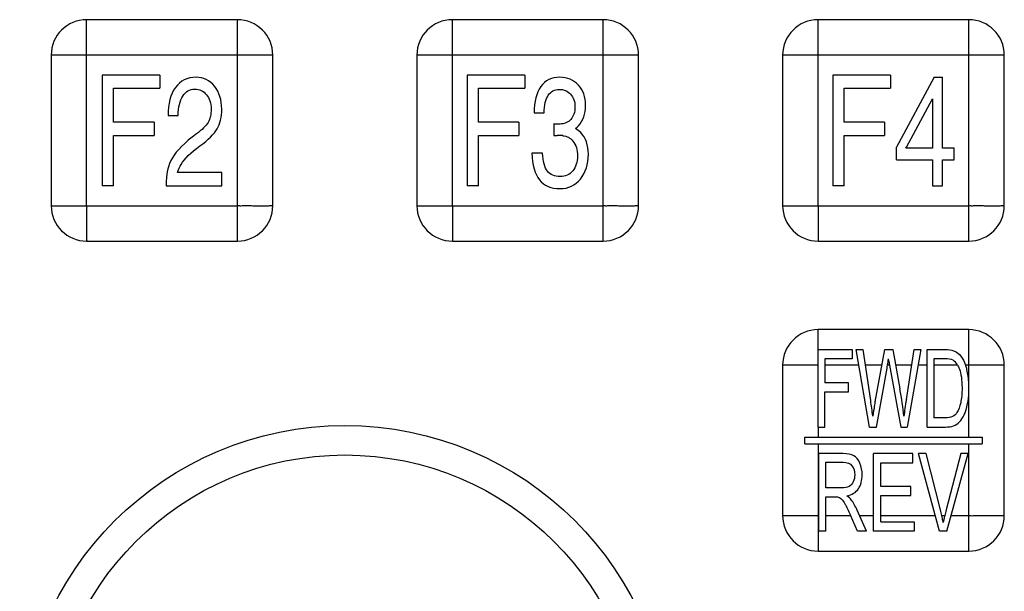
# Model space of a CAD drawing. Header units: millimetres. Extents: x 0 to 2500, y 0 to 2200.
# Tile 39 of 67: x 1816 to 1860, y 1126 to 1152. Entities that reach past the tile are written whole.
import ezdxf

# ---------------------------------------------------------------- set-up
doc = ezdxf.new("R2010")
doc.units = ezdxf.units.MM
doc.header["$LTSCALE"] = 143.407407
doc.layers.add('00_COMPONENTS', color=7, linetype='CONTINUOUS')

msp = doc.modelspace()

# ---------------------------------------------------------------- linework, layer by layer
at = {"layer": '00_COMPONENTS', "color": 7, "linetype": 'CONTINUOUS'}
for p, q in [((1818.587, 1143.358), (1818.587, 1151.759)), ((1825.387, 1151.758), (1818.587, 1151.758)), ((1835.087, 1143.358), (1835.087, 1151.759)), ((1841.887, 1151.758), (1835.087, 1151.758)), ((1851.587, 1143.358), (1851.587, 1151.759)), ((1858.387, 1151.758), (1851.587, 1151.758)), ((1816.987, 1150.158), (1816.987, 1143.358)), ((1826.987, 1150.158), (1818.587, 1150.158)), ((1825.387, 1141.758), (1825.387, 1150.158)), ((1826.987, 1143.358), (1826.987, 1150.158)), ((1833.487, 1150.158), (1833.487, 1143.358)), ((1843.487, 1150.158), (1835.087, 1150.158)), ((1841.887, 1141.758), (1841.887, 1150.158)), ((1843.487, 1143.358), (1843.487, 1150.158)), ((1849.987, 1150.158), (1849.987, 1143.358)), ((1859.987, 1150.158), (1851.587, 1150.158)), ((1858.387, 1141.758), (1858.387, 1150.158)), ((1859.987, 1143.358), (1859.987, 1150.158)), ((1821.887, 1149.258), (1819.29, 1149.258)), ((1819.29, 1149.258), (1819.29, 1144.258)), ((1821.887, 1149.258), (1821.887, 1148.66)), ((1838.349, 1149.258), (1835.752, 1149.258)), ((1835.752, 1149.258), (1835.752, 1144.258)), ((1838.349, 1149.258), (1838.349, 1148.66)), ((1854.847, 1149.258), (1852.25, 1149.258)), ((1852.25, 1149.258), (1852.25, 1144.258)), ((1854.847, 1149.258), (1854.847, 1148.66)), ((1856.821, 1149.156), (1855.122, 1146.003)), ((1856.821, 1149.156), (1857.204, 1149.156)), ((1857.204, 1145.956), (1857.204, 1149.156)), ((1819.798, 1148.66), (1821.887, 1148.66)), ((1819.798, 1147.132), (1819.798, 1148.66)), ((1836.26, 1148.66), (1838.349, 1148.66)), ((1836.26, 1147.132), (1836.26, 1148.66)), ((1852.757, 1148.66), (1854.847, 1148.66)), ((1852.757, 1147.132), (1852.757, 1148.66)), ((1855.571, 1146), (1856.742, 1148.187)), ((1856.742, 1148.187), (1856.742, 1145.956)), ((1822.268, 1147.425), (1822.714, 1147.425)), ((1838.775, 1147.547), (1839.222, 1147.547)), ((1821.627, 1147.132), (1819.798, 1147.132)), ((1821.627, 1147.132), (1821.627, 1146.534)), ((1838.089, 1147.132), (1836.26, 1147.132)), ((1838.089, 1147.132), (1838.089, 1146.534)), ((1839.665, 1147.054), (1839.665, 1146.52)), ((1854.586, 1147.132), (1852.757, 1147.132)), ((1854.586, 1147.132), (1854.586, 1146.534)), ((1819.798, 1146.534), (1821.627, 1146.534)), ((1819.798, 1144.258), (1819.798, 1146.534)), ((1836.26, 1146.534), (1838.089, 1146.534)), ((1836.26, 1144.258), (1836.26, 1146.534)), ((1852.757, 1146.534), (1854.586, 1146.534)), ((1852.757, 1144.258), (1852.757, 1146.534)), ((1839.153, 1145.734), (1838.673, 1145.734)), ((1855.122, 1145.432), (1855.122, 1146.003)), ((1855.546, 1145.956), (1855.571, 1146)), ((1856.742, 1145.956), (1855.546, 1145.956)), ((1857.724, 1145.956), (1857.204, 1145.956)), ((1857.724, 1145.432), (1857.724, 1145.956)), ((1855.122, 1145.432), (1856.742, 1145.432)), ((1856.742, 1145.432), (1856.742, 1144.258)), ((1857.204, 1145.432), (1857.724, 1145.432)), ((1857.204, 1144.258), (1857.204, 1145.432)), ((1824.683, 1144.854), (1822.688, 1144.854)), ((1824.683, 1144.258), (1824.683, 1144.854)), ((1819.798, 1144.258), (1819.29, 1144.258)), ((1822.168, 1144.258), (1824.683, 1144.258)), ((1836.26, 1144.258), (1835.752, 1144.258)), ((1852.757, 1144.258), (1852.25, 1144.258)), ((1856.742, 1144.258), (1857.204, 1144.258)), ((1816.986, 1143.358), (1825.387, 1143.358)), ((1833.486, 1143.358), (1841.887, 1143.358)), ((1849.986, 1143.358), (1858.387, 1143.358)), ((1818.587, 1141.758), (1825.387, 1141.758)), ((1835.087, 1141.758), (1841.887, 1141.758)), ((1851.587, 1141.758), (1858.387, 1141.758)), ((1858.387, 1137.758), (1851.587, 1137.758)), ((1851.584, 1136.858), (1853.118, 1136.858)), ((1851.584, 1133.358), (1851.584, 1136.858)), ((1853.118, 1136.858), (1853.118, 1136.445)), ((1853.303, 1136.858), (1853.612, 1136.858)), ((1853.907, 1133.358), (1853.303, 1136.858)), ((1853.612, 1136.858), (1853.958, 1134.564)), ((1854.157, 1134.495), (1854.59, 1136.858)), ((1854.59, 1136.858), (1854.953, 1136.858)), ((1854.953, 1136.858), (1855.279, 1135.087)), ((1855.569, 1134.609), (1855.926, 1136.858)), ((1856.228, 1136.858), (1855.605, 1133.358)), ((1855.926, 1136.858), (1856.228, 1136.858)), ((1856.509, 1136.858), (1857.293, 1136.858)), ((1856.509, 1133.358), (1856.509, 1136.858)), ((1853.118, 1136.445), (1851.885, 1136.445)), ((1851.885, 1136.445), (1851.885, 1135.361)), ((1857.288, 1136.445), (1856.81, 1136.445)), ((1856.81, 1136.445), (1856.81, 1133.771)), ((1849.987, 1136.158), (1849.987, 1129.358)), ((1853.424, 1136.158), (1851.885, 1136.158)), ((1854.461, 1136.158), (1853.718, 1136.158)), ((1854.214, 1133.358), (1854.697, 1136.025)), ((1854.811, 1136.158), (1854.72, 1136.158)), ((1854.811, 1136.158), (1855.314, 1133.358)), ((1855.815, 1136.158), (1855.082, 1136.158)), ((1856.509, 1136.158), (1856.104, 1136.158)), ((1857.875, 1136.158), (1856.81, 1136.158)), ((1859.987, 1136.158), (1858.241, 1136.158)), ((1858.387, 1135.297), (1858.387, 1136.158)), ((1859.987, 1129.358), (1859.987, 1136.158)), ((1852.952, 1135.361), (1851.885, 1135.361)), ((1852.952, 1134.948), (1852.952, 1135.361)), ((1851.885, 1134.948), (1852.952, 1134.948)), ((1851.885, 1133.358), (1851.885, 1134.948)), ((1858.387, 1132.908), (1858.387, 1134.948)), ((1857.296, 1133.771), (1856.81, 1133.771)), ((1851.585, 1133.358), (1851.885, 1133.358)), ((1851.585, 1133.358), (1851.587, 1132.908)), ((1853.907, 1133.358), (1854.214, 1133.358)), ((1855.314, 1133.358), (1855.605, 1133.358)), ((1856.509, 1133.358), (1857.33, 1133.358)), ((1850.987, 1132.908), (1858.987, 1132.908)), ((1850.987, 1132.608), (1850.987, 1132.908)), ((1858.987, 1132.908), (1858.987, 1132.608)), ((1850.987, 1132.608), (1858.987, 1132.608)), ((1851.587, 1132.608), (1851.587, 1129.358)), ((1858.387, 1127.758), (1858.387, 1132.608)), ((1852.702, 1132.158), (1851.616, 1132.158)), ((1851.616, 1128.658), (1851.616, 1132.158)), ((1855.861, 1132.158), (1854.089, 1132.158)), ((1854.089, 1128.658), (1854.089, 1132.158)), ((1855.861, 1131.745), (1855.861, 1132.158)), ((1856.468, 1132.158), (1856.117, 1132.158)), ((1857.066, 1128.658), (1856.117, 1132.158)), ((1857.104, 1129.616), (1856.468, 1132.158)), ((1858.027, 1132.158), (1857.365, 1129.616)), ((1857.398, 1128.658), (1858.358, 1132.158)), ((1858.358, 1132.158), (1858.027, 1132.158)), ((1851.94, 1131.772), (1852.716, 1131.772)), ((1851.94, 1130.614), (1851.94, 1131.772)), ((1854.414, 1131.745), (1855.861, 1131.745)), ((1854.414, 1130.673), (1854.414, 1131.745)), ((1852.637, 1130.614), (1851.94, 1130.614)), ((1855.769, 1130.673), (1854.414, 1130.673)), ((1855.769, 1130.263), (1855.769, 1130.673)), ((1851.94, 1130.213), (1852.316, 1130.213)), ((1851.94, 1128.658), (1851.94, 1130.213)), ((1854.414, 1130.263), (1855.769, 1130.263)), ((1854.414, 1129.071), (1854.414, 1130.263)), ((1849.986, 1129.358), (1851.616, 1129.358)), ((1851.94, 1129.358), (1853.056, 1129.358)), ((1853.368, 1128.658), (1853.043, 1129.386)), ((1853.775, 1128.658), (1853.349, 1129.611)), ((1853.462, 1129.358), (1854.089, 1129.358)), ((1854.414, 1129.358), (1856.876, 1129.358)), ((1857.166, 1129.358), (1857.301, 1129.358)), ((1857.59, 1129.358), (1858.387, 1129.358)), ((1851.587, 1129.027), (1851.587, 1128.987)), ((1851.587, 1128.987), (1851.587, 1127.758)), ((1854.414, 1129.071), (1855.918, 1129.071)), ((1855.918, 1129.071), (1855.918, 1128.658)), ((1851.94, 1128.658), (1851.616, 1128.658)), ((1853.775, 1128.658), (1853.368, 1128.658)), ((1855.918, 1128.658), (1854.089, 1128.658)), ((1857.398, 1128.658), (1857.066, 1128.658)), ((1851.587, 1127.758), (1858.387, 1127.758))]:
    msp.add_line(p, q, dxfattribs=at)
for radius in [14.671, 13.339]:
    msp.add_circle((1830.237, 1118.758), radius, dxfattribs=at)
for centre, radius, start, end in [((1818.588, 1150.157), 1.601, 90.0355, 179.968), ((1825.386, 1150.157), 1.601, 0.0355, 89.968), ((1835.088, 1150.157), 1.601, 90.0355, 179.968), ((1841.886, 1150.157), 1.601, 0.0355, 89.968), ((1851.588, 1150.157), 1.601, 90.0355, 179.968), ((1858.386, 1150.157), 1.601, 0.0355, 89.968), ((1840.079, 1147.606), 0.946, 306.5907, 317.516), ((1839.815, 1143.656), 2.875, 84.9978, 89.9314), ((1818.588, 1143.359), 1.601, 180.0355, 269.968), ((1825.386, 1143.359), 1.601, 270.0355, 359.968), ((1835.088, 1143.359), 1.601, 180.0355, 269.968), ((1841.886, 1143.359), 1.601, 270.0355, 359.968), ((1851.588, 1143.359), 1.601, 180.0355, 269.968), ((1858.386, 1143.359), 1.601, 270.0355, 359.968), ((1851.588, 1136.157), 1.601, 90.0355, 179.968), ((1858.386, 1136.157), 1.601, 0.0355, 89.968), ((1831.678, 1139.941), 23.35, 350.6777, 351.3669), ((1845.058, 1137.751), 9.792, 349.8507, 350.6416), ((1896.79, 1143.755), 42.661, 190.0776, 190.2569), ((1856.488, 1135.539), 1.86, 18.4077, 19.4506), ((1856.27, 1135.47), 2.088, 13.5348, 18.3319), ((1853.965, 1135.129), 4.425, 359.9815, 2.1754), ((1853.511, 1135.125), 4.879, 357.9282, 0.0296), ((1831.693, 1131.208), 22.517, 6.7315, 8.5704), ((1851.588, 1129.359), 1.601, 180.0355, 269.968), ((1845.347, 1126.671), 12.12, 13.4309, 14.0595), ((1845.456, 1126.697), 12.008, 12.8028, 13.4309), ((1845.571, 1126.723), 11.89, 12.1656, 12.8028), ((1845.719, 1126.755), 11.739, 11.2366, 12.1663), ((1864.866, 1127.567), 7.775, 166.9064, 169.0596), ((1866.038, 1127.302), 8.975, 166.7539, 166.9498), ((1867.416, 1126.971), 10.393, 165.2577, 166.7202), ((1858.386, 1129.359), 1.601, 270.0355, 359.968)]:
    msp.add_arc(centre, radius, start, end, dxfattribs=at)
for points, knots in [([(1825.387, 1150.158), (1825.4, 1150.171), (1825.379, 1150.215), (1825.392, 1150.283), (1825.385, 1150.374), (1825.387, 1150.481), (1825.387, 1150.623), (1825.387, 1150.8), (1825.387, 1151.01), (1825.387, 1151.216), (1825.387, 1151.386), (1825.387, 1151.518), (1825.387, 1151.599), (1825.386, 1151.659), (1825.389, 1151.703), (1825.381, 1151.728), (1825.393, 1151.758), (1825.387, 1151.758)], [0, 0, 0, 0, 0.033934, 0.067295, 0.134632, 0.201683, 0.268482, 0.401232, 0.532623, 0.66221, 0.789046, 0.85074, 0.910309, 0.938688, 0.965279, 0.988181, 1, 1, 1, 1]), ([(1841.887, 1150.158), (1841.9, 1150.171), (1841.879, 1150.215), (1841.892, 1150.283), (1841.885, 1150.374), (1841.887, 1150.481), (1841.887, 1150.623), (1841.887, 1150.8), (1841.887, 1151.01), (1841.887, 1151.216), (1841.887, 1151.386), (1841.887, 1151.518), (1841.887, 1151.599), (1841.886, 1151.659), (1841.889, 1151.703), (1841.881, 1151.728), (1841.893, 1151.758), (1841.887, 1151.758)], [0, 0, 0, 0, 0.033934, 0.067295, 0.134632, 0.201683, 0.268482, 0.401232, 0.532623, 0.66221, 0.789046, 0.85074, 0.910309, 0.938688, 0.965279, 0.988181, 1, 1, 1, 1]), ([(1858.387, 1150.158), (1858.4, 1150.171), (1858.379, 1150.215), (1858.392, 1150.283), (1858.385, 1150.374), (1858.387, 1150.481), (1858.387, 1150.623), (1858.387, 1150.8), (1858.387, 1151.01), (1858.387, 1151.216), (1858.387, 1151.386), (1858.387, 1151.518), (1858.387, 1151.599), (1858.386, 1151.659), (1858.389, 1151.703), (1858.381, 1151.728), (1858.393, 1151.758), (1858.387, 1151.758)], [0, 0, 0, 0, 0.033934, 0.067295, 0.134632, 0.201683, 0.268482, 0.401232, 0.532623, 0.66221, 0.789046, 0.85074, 0.910309, 0.938688, 0.965279, 0.988181, 1, 1, 1, 1]), ([(1818.587, 1150.158), (1818.574, 1150.171), (1818.53, 1150.151), (1818.463, 1150.163), (1818.371, 1150.157), (1818.265, 1150.159), (1818.122, 1150.158), (1817.946, 1150.158), (1817.736, 1150.158), (1817.529, 1150.158), (1817.359, 1150.158), (1817.227, 1150.158), (1817.147, 1150.159), (1817.087, 1150.158), (1817.042, 1150.161), (1817.018, 1150.153), (1816.987, 1150.165), (1816.987, 1150.158)], [0, 0, 0, 0, 0.033934, 0.067295, 0.134632, 0.201683, 0.268482, 0.401232, 0.532623, 0.66221, 0.789046, 0.85074, 0.910309, 0.938688, 0.965279, 0.988181, 1, 1, 1, 1]), ([(1835.087, 1150.158), (1835.074, 1150.171), (1835.03, 1150.151), (1834.963, 1150.163), (1834.871, 1150.157), (1834.765, 1150.159), (1834.622, 1150.158), (1834.446, 1150.158), (1834.236, 1150.158), (1834.029, 1150.158), (1833.859, 1150.158), (1833.727, 1150.158), (1833.647, 1150.159), (1833.587, 1150.158), (1833.542, 1150.161), (1833.518, 1150.153), (1833.487, 1150.165), (1833.487, 1150.158)], [0, 0, 0, 0, 0.033934, 0.067295, 0.134632, 0.201683, 0.268482, 0.401232, 0.532623, 0.66221, 0.789046, 0.85074, 0.910309, 0.938688, 0.965279, 0.988181, 1, 1, 1, 1]), ([(1851.587, 1150.158), (1851.574, 1150.171), (1851.53, 1150.151), (1851.463, 1150.163), (1851.371, 1150.157), (1851.265, 1150.159), (1851.122, 1150.158), (1850.946, 1150.158), (1850.736, 1150.158), (1850.529, 1150.158), (1850.359, 1150.158), (1850.227, 1150.158), (1850.147, 1150.159), (1850.087, 1150.158), (1850.042, 1150.161), (1850.018, 1150.153), (1849.987, 1150.165), (1849.987, 1150.158)], [0, 0, 0, 0, 0.033934, 0.067295, 0.134632, 0.201683, 0.268482, 0.401232, 0.532623, 0.66221, 0.789046, 0.85074, 0.910309, 0.938688, 0.965279, 0.988181, 1, 1, 1, 1]), ([(1818.587, 1143.358), (1818.574, 1143.346), (1818.594, 1143.302), (1818.582, 1143.234), (1818.589, 1143.143), (1818.586, 1143.036), (1818.587, 1142.893), (1818.587, 1142.717), (1818.587, 1142.507), (1818.587, 1142.3), (1818.587, 1142.13), (1818.587, 1141.998), (1818.586, 1141.918), (1818.588, 1141.858), (1818.585, 1141.814), (1818.593, 1141.789), (1818.581, 1141.758), (1818.587, 1141.758)], [0, 0, 0, 0, 0.033934, 0.067295, 0.134632, 0.201683, 0.268482, 0.401232, 0.532623, 0.66221, 0.789046, 0.85074, 0.910309, 0.938688, 0.965279, 0.988181, 1, 1, 1, 1]), ([(1825.387, 1143.358), (1825.399, 1143.345), (1825.443, 1143.366), (1825.511, 1143.353), (1825.603, 1143.36), (1825.709, 1143.358), (1825.852, 1143.359), (1826.028, 1143.358), (1826.238, 1143.358), (1826.445, 1143.358), (1826.615, 1143.358), (1826.747, 1143.358), (1826.827, 1143.358), (1826.887, 1143.359), (1826.932, 1143.356), (1826.956, 1143.364), (1826.987, 1143.352), (1826.987, 1143.358)], [0, 0, 0, 0, 0.033934, 0.067295, 0.134632, 0.201683, 0.268482, 0.401232, 0.532623, 0.66221, 0.789046, 0.85074, 0.910309, 0.938688, 0.965279, 0.988181, 1, 1, 1, 1]), ([(1835.087, 1143.358), (1835.074, 1143.346), (1835.094, 1143.302), (1835.082, 1143.234), (1835.089, 1143.143), (1835.086, 1143.036), (1835.087, 1142.893), (1835.087, 1142.717), (1835.087, 1142.507), (1835.087, 1142.3), (1835.087, 1142.13), (1835.087, 1141.998), (1835.086, 1141.918), (1835.088, 1141.858), (1835.085, 1141.814), (1835.093, 1141.789), (1835.081, 1141.758), (1835.087, 1141.758)], [0, 0, 0, 0, 0.033934, 0.067295, 0.134632, 0.201683, 0.268482, 0.401232, 0.532623, 0.66221, 0.789046, 0.85074, 0.910309, 0.938688, 0.965279, 0.988181, 1, 1, 1, 1]), ([(1841.887, 1143.358), (1841.899, 1143.345), (1841.943, 1143.366), (1842.011, 1143.353), (1842.103, 1143.36), (1842.209, 1143.358), (1842.352, 1143.359), (1842.528, 1143.358), (1842.738, 1143.358), (1842.945, 1143.358), (1843.115, 1143.358), (1843.247, 1143.358), (1843.327, 1143.358), (1843.387, 1143.359), (1843.432, 1143.356), (1843.456, 1143.364), (1843.487, 1143.352), (1843.487, 1143.358)], [0, 0, 0, 0, 0.033934, 0.067295, 0.134632, 0.201683, 0.268482, 0.401232, 0.532623, 0.66221, 0.789046, 0.85074, 0.910309, 0.938688, 0.965279, 0.988181, 1, 1, 1, 1]), ([(1851.587, 1143.358), (1851.574, 1143.346), (1851.594, 1143.302), (1851.582, 1143.234), (1851.589, 1143.143), (1851.586, 1143.036), (1851.587, 1142.893), (1851.587, 1142.717), (1851.587, 1142.507), (1851.587, 1142.3), (1851.587, 1142.13), (1851.587, 1141.998), (1851.586, 1141.918), (1851.588, 1141.858), (1851.585, 1141.814), (1851.593, 1141.789), (1851.581, 1141.758), (1851.587, 1141.758)], [0, 0, 0, 0, 0.033934, 0.067295, 0.134632, 0.201683, 0.268482, 0.401232, 0.532623, 0.66221, 0.789046, 0.85074, 0.910309, 0.938688, 0.965279, 0.988181, 1, 1, 1, 1]), ([(1858.387, 1143.358), (1858.399, 1143.345), (1858.443, 1143.366), (1858.511, 1143.353), (1858.603, 1143.36), (1858.709, 1143.358), (1858.852, 1143.359), (1859.028, 1143.358), (1859.238, 1143.358), (1859.445, 1143.358), (1859.615, 1143.358), (1859.747, 1143.358), (1859.827, 1143.358), (1859.887, 1143.359), (1859.932, 1143.356), (1859.956, 1143.364), (1859.987, 1143.352), (1859.987, 1143.358)], [0, 0, 0, 0, 0.033934, 0.067295, 0.134632, 0.201683, 0.268482, 0.401232, 0.532623, 0.66221, 0.789046, 0.85074, 0.910309, 0.938688, 0.965279, 0.988181, 1, 1, 1, 1]), ([(1851.585, 1136.858), (1851.587, 1136.941), (1851.587, 1137.104), (1851.587, 1137.307), (1851.587, 1137.465), (1851.587, 1137.561), (1851.587, 1137.635), (1851.588, 1137.685), (1851.584, 1137.727), (1851.59, 1137.745), (1851.584, 1137.759), (1851.587, 1137.759)], [0, 0, 0, 0, 0.27466, 0.543969, 0.67535, 0.802763, 0.863858, 0.921651, 0.972458, 0.991523, 1, 1, 1, 1]), ([(1858.387, 1136.158), (1858.4, 1136.171), (1858.379, 1136.215), (1858.392, 1136.283), (1858.385, 1136.374), (1858.387, 1136.481), (1858.387, 1136.623), (1858.387, 1136.8), (1858.387, 1137.01), (1858.387, 1137.216), (1858.387, 1137.386), (1858.387, 1137.518), (1858.387, 1137.599), (1858.386, 1137.659), (1858.389, 1137.703), (1858.381, 1137.728), (1858.393, 1137.758), (1858.387, 1137.758)], [0, 0, 0, 0, 0.033934, 0.067295, 0.134632, 0.201683, 0.268482, 0.401232, 0.532623, 0.66221, 0.789046, 0.85074, 0.910309, 0.938688, 0.965279, 0.988181, 1, 1, 1, 1]), ([(1851.584, 1136.16), (1851.576, 1136.176), (1851.525, 1136.147), (1851.477, 1136.162), (1851.422, 1136.157), (1851.351, 1136.159), (1851.262, 1136.158), (1851.12, 1136.158), (1850.944, 1136.158), (1850.734, 1136.158), (1850.528, 1136.158), (1850.358, 1136.158), (1850.226, 1136.158), (1850.146, 1136.159), (1850.086, 1136.158), (1850.042, 1136.161), (1850.017, 1136.153), (1849.987, 1136.165), (1849.987, 1136.158)], [0, 0, 0, 0, 0.034273, 0.067274, 0.101133, 0.134682, 0.201738, 0.268538, 0.401289, 0.53268, 0.662265, 0.789097, 0.850787, 0.910349, 0.938722, 0.965305, 0.988193, 1, 1, 1, 1]), ([(1851.587, 1129.358), (1851.579, 1129.351), (1851.585, 1129.322), (1851.59, 1129.278), (1851.587, 1129.242), (1851.587, 1129.218)], [0, 0, 0, 0, 0.241036, 0.504861, 1, 1, 1, 1]), ([(1858.387, 1129.358), (1858.399, 1129.345), (1858.443, 1129.366), (1858.511, 1129.353), (1858.603, 1129.36), (1858.709, 1129.358), (1858.852, 1129.359), (1859.028, 1129.358), (1859.238, 1129.358), (1859.445, 1129.358), (1859.615, 1129.358), (1859.747, 1129.358), (1859.827, 1129.358), (1859.887, 1129.359), (1859.932, 1129.356), (1859.956, 1129.364), (1859.987, 1129.352), (1859.987, 1129.358)], [0, 0, 0, 0, 0.033934, 0.067295, 0.134632, 0.201683, 0.268482, 0.401232, 0.532623, 0.66221, 0.789046, 0.85074, 0.910309, 0.938688, 0.965279, 0.988181, 1, 1, 1, 1])]:
    msp.add_open_spline(points, degree=3, knots=knots, dxfattribs=at)
for points in [[(1823.523, 1149.156), (1823.125, 1149.156), (1822.813, 1149), (1822.591, 1148.695)], [(1824.358, 1148.75), (1824.14, 1149.02), (1823.862, 1149.156), (1823.523, 1149.156)], [(1824.683, 1147.714), (1824.683, 1148.136), (1824.574, 1148.483), (1824.358, 1148.75)], [(1839.076, 1148.734), (1838.875, 1148.456), (1838.775, 1148.058), (1838.775, 1147.547)], [(1839.933, 1149.156), (1839.563, 1149.156), (1839.278, 1149.013), (1839.076, 1148.734)], [(1840.775, 1148.806), (1840.561, 1149.037), (1840.28, 1149.156), (1839.933, 1149.156)], [(1841.097, 1147.888), (1841.097, 1148.269), (1840.989, 1148.575), (1840.775, 1148.806)], [(1822.591, 1148.695), (1822.367, 1148.388), (1822.26, 1147.962), (1822.268, 1147.425)], [(1822.714, 1147.425), (1822.722, 1147.806), (1822.79, 1148.102), (1822.921, 1148.309)], [(1822.921, 1148.309), (1823.051, 1148.517), (1823.229, 1148.622), (1823.459, 1148.622)], [(1823.459, 1148.622), (1823.676, 1148.622), (1823.854, 1148.537), (1823.995, 1148.371)], [(1823.995, 1148.371), (1824.132, 1148.207), (1824.204, 1147.993), (1824.204, 1147.731)], [(1839.222, 1147.547), (1839.232, 1147.901), (1839.296, 1148.166), (1839.412, 1148.344)], [(1839.412, 1148.344), (1839.528, 1148.52), (1839.694, 1148.612), (1839.913, 1148.612)], [(1839.913, 1148.612), (1840.117, 1148.612), (1840.285, 1148.537), (1840.418, 1148.391)], [(1840.418, 1148.391), (1840.551, 1148.245), (1840.617, 1148.054), (1840.617, 1147.823)], [(1840.776, 1146.967), (1840.989, 1147.2), (1841.097, 1147.507), (1841.097, 1147.888)], [(1824.204, 1147.731), (1824.204, 1147.483), (1824.155, 1147.279), (1824.063, 1147.12)], [(1824.474, 1146.823), (1824.612, 1147.054), (1824.683, 1147.354), (1824.683, 1147.714)], [(1840.617, 1147.823), (1840.617, 1147.578), (1840.553, 1147.388), (1840.432, 1147.25)], [(1824.063, 1147.12), (1823.969, 1146.959), (1823.793, 1146.786), (1823.537, 1146.597)], [(1839.839, 1147.037), (1839.76, 1147.037), (1839.701, 1147.041), (1839.665, 1147.054)], [(1840.071, 1147.057), (1839.995, 1147.044), (1839.915, 1147.037), (1839.839, 1147.037)], [(1840.432, 1147.25), (1840.339, 1147.146), (1840.219, 1147.081), (1840.071, 1147.057)], [(1823.537, 1146.597), (1823.007, 1146.207), (1822.648, 1145.847), (1822.456, 1145.521)], [(1823.694, 1146.053), (1824.076, 1146.333), (1824.336, 1146.592), (1824.474, 1146.823)], [(1839.665, 1146.52), (1839.691, 1146.527), (1839.742, 1146.53), (1839.819, 1146.53)], [(1840.066, 1146.519), (1840.252, 1146.503), (1840.405, 1146.422), (1840.524, 1146.277)], [(1840.877, 1146.659), (1840.808, 1146.731), (1840.729, 1146.792), (1840.643, 1146.847)], [(1841.222, 1145.687), (1841.222, 1146.095), (1841.107, 1146.418), (1840.877, 1146.659)], [(1840.524, 1146.277), (1840.663, 1146.109), (1840.734, 1145.884), (1840.734, 1145.598)], [(1822.845, 1145.22), (1822.995, 1145.473), (1823.278, 1145.748), (1823.694, 1146.053)], [(1838.673, 1145.734), (1838.691, 1145.19), (1838.806, 1144.786), (1839.016, 1144.521)], [(1839.379, 1144.914), (1839.255, 1145.078), (1839.178, 1145.354), (1839.153, 1145.734)], [(1840.864, 1144.562), (1841.102, 1144.854), (1841.222, 1145.228), (1841.222, 1145.687)], [(1822.456, 1145.521), (1822.262, 1145.194), (1822.168, 1144.772), (1822.168, 1144.258)], [(1822.688, 1144.854), (1822.729, 1144.99), (1822.78, 1145.112), (1822.845, 1145.22)], [(1840.734, 1145.598), (1840.734, 1145.326), (1840.66, 1145.102), (1840.516, 1144.928)], [(1839.959, 1144.67), (1839.696, 1144.67), (1839.502, 1144.752), (1839.379, 1144.914)], [(1840.516, 1144.928), (1840.372, 1144.755), (1840.186, 1144.67), (1839.959, 1144.67)], [(1839.016, 1144.521), (1839.224, 1144.258), (1839.533, 1144.126), (1839.946, 1144.126)], [(1839.946, 1144.126), (1840.319, 1144.126), (1840.625, 1144.269), (1840.864, 1144.562)], [(1857.293, 1136.858), (1857.47, 1136.858), (1857.605, 1136.842), (1857.698, 1136.808)], [(1857.698, 1136.808), (1857.828, 1136.76), (1857.939, 1136.677), (1858.031, 1136.556)], [(1854.787, 1136.29), (1854.775, 1136.36), (1854.767, 1136.409), (1854.763, 1136.436)], [(1857.678, 1136.373), (1857.597, 1136.421), (1857.467, 1136.445), (1857.288, 1136.445)], [(1857.875, 1136.158), (1857.817, 1136.258), (1857.751, 1136.33), (1857.678, 1136.373)], [(1858.031, 1136.556), (1858.116, 1136.445), (1858.187, 1136.313), (1858.241, 1136.158)], [(1857.875, 1136.158), (1857.906, 1136.106), (1857.935, 1136.045), (1857.962, 1135.977)], [(1857.962, 1135.977), (1858.039, 1135.782), (1858.08, 1135.5), (1858.08, 1135.135)], [(1858.387, 1135.297), (1858.378, 1135.539), (1858.348, 1135.76), (1858.3, 1135.958)], [(1855.456, 1133.848), (1855.418, 1134.234), (1855.359, 1134.648), (1855.279, 1135.087)], [(1858.08, 1135.135), (1858.08, 1134.87), (1858.06, 1134.645), (1858.019, 1134.459)], [(1855.569, 1134.609), (1855.522, 1134.323), (1855.484, 1134.067), (1855.456, 1133.848)], [(1858.33, 1134.421), (1858.361, 1134.579), (1858.38, 1134.754), (1858.387, 1134.948)], [(1854.157, 1134.495), (1854.146, 1134.437), (1854.112, 1134.22), (1854.054, 1133.848)], [(1858.019, 1134.459), (1857.979, 1134.273), (1857.925, 1134.127), (1857.853, 1134.017)], [(1858.174, 1133.91), (1858.236, 1134.044), (1858.289, 1134.215), (1858.33, 1134.421)], [(1857.648, 1133.836), (1857.563, 1133.793), (1857.445, 1133.771), (1857.296, 1133.771)], [(1857.853, 1134.017), (1857.802, 1133.938), (1857.734, 1133.879), (1857.648, 1133.836)], [(1857.966, 1133.592), (1858.041, 1133.669), (1858.111, 1133.776), (1858.174, 1133.91)], [(1857.33, 1133.358), (1857.467, 1133.358), (1857.589, 1133.377), (1857.695, 1133.417)], [(1857.695, 1133.417), (1857.8, 1133.456), (1857.892, 1133.516), (1857.966, 1133.592)], [(1853.2, 1132.063), (1853.087, 1132.125), (1852.92, 1132.158), (1852.702, 1132.158)], [(1853.472, 1131.73), (1853.404, 1131.889), (1853.314, 1132.001), (1853.2, 1132.063)], [(1852.716, 1131.772), (1852.896, 1131.772), (1853.03, 1131.717), (1853.113, 1131.611)], [(1853.113, 1131.611), (1853.197, 1131.504), (1853.24, 1131.368), (1853.24, 1131.203)], [(1853.575, 1131.203), (1853.575, 1131.394), (1853.54, 1131.571), (1853.472, 1131.73)], [(1853.24, 1131.203), (1853.24, 1131.089), (1853.219, 1130.984), (1853.175, 1130.888)], [(1853.406, 1130.575), (1853.518, 1130.745), (1853.575, 1130.955), (1853.575, 1131.203)], [(1852.985, 1130.678), (1852.901, 1130.635), (1852.784, 1130.614), (1852.637, 1130.614)], [(1852.885, 1130.251), (1853.118, 1130.296), (1853.292, 1130.404), (1853.406, 1130.575)], [(1853.175, 1130.888), (1853.132, 1130.793), (1853.068, 1130.721), (1852.985, 1130.678)], [(1852.316, 1130.213), (1852.4, 1130.213), (1852.46, 1130.205), (1852.496, 1130.193)], [(1852.496, 1130.193), (1852.547, 1130.177), (1852.595, 1130.146), (1852.643, 1130.102)], [(1852.643, 1130.102), (1852.692, 1130.057), (1852.747, 1129.979), (1852.808, 1129.868)], [(1853.079, 1130.076), (1853.035, 1130.134), (1852.97, 1130.191), (1852.885, 1130.251)], [(1852.808, 1129.868), (1852.869, 1129.757), (1852.949, 1129.598), (1853.043, 1129.386)], [(1853.349, 1129.611), (1853.264, 1129.797), (1853.174, 1129.952), (1853.079, 1130.076)], [(1851.587, 1129.218), (1851.587, 1129.155), (1851.587, 1129.091), (1851.587, 1129.027)]]:
    msp.add_open_spline(points, degree=3, dxfattribs=at)

doc.saveas('drawing.dxf')
